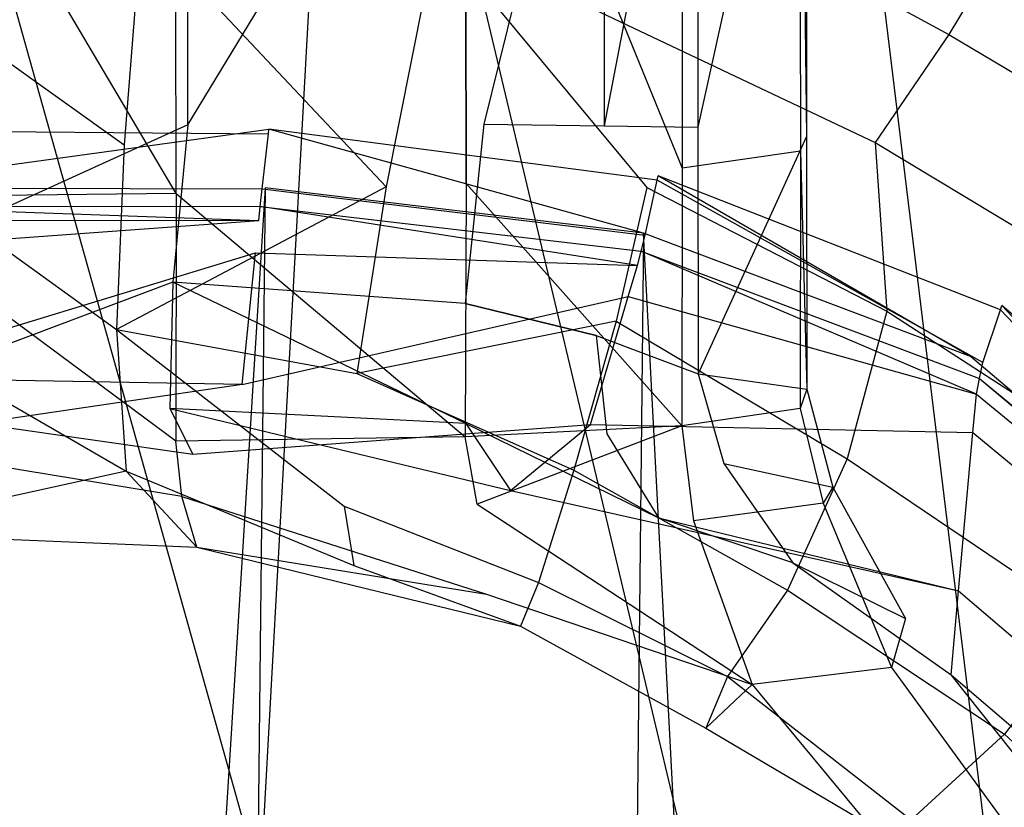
# Model space of a CAD drawing. Extents: x 0 to 0.355, y -0.455 to 0.
# Tile 21 of 29: x 0.186 to 0.236, y -0.079 to -0.039. Entities that reach past the tile are written whole.
import ezdxf

# ---------------------------------------------------------------- set-up
doc = ezdxf.new("R2010")
doc.units = 0
doc.layers.add('L0_WC_N_761910__0___REPLACEMTFO', color=7, linetype='CONTINUOUS')

msp = doc.modelspace()

# ---------------------------------------------------------------- linework, layer by layer
at = {"layer": 'L0_WC_N_761910__0___REPLACEMTFO', "color": 8}
for points, invisible_edges in [([(0.1775, -0.008089, 0.389921), (0.198399, -0.082655, 0.389931), (0.202513, -0.008084, 0.389919), (0.1775, -0.008089, 0.389921)], 14), ([(0.198399, -0.082655, 0.389931), (0.1775, -0.008089, 0.389921), (0.1775, -0.081453, 0.38993), (0.198399, -0.082655, 0.389931)], 13), ([(0.221244, -0.086861, 0.38993), (0.202513, -0.008084, 0.389919), (0.198399, -0.082655, 0.389931), (0.221244, -0.086861, 0.38993)], 13), ([(0.202513, -0.008084, 0.389919), (0.221244, -0.086861, 0.38993), (0.226256, -0.008083, 0.38991), (0.202513, -0.008084, 0.389919)], 14), ([(0.236428, -0.09155, 0.389923), (0.226256, -0.008083, 0.38991), (0.221244, -0.086861, 0.38993), (0.236428, -0.09155, 0.389923)], 14), ([(0.240771, -0.008651, 0.389961), (0.226256, -0.008083, 0.38991), (0.236428, -0.09155, 0.389923), (0.240771, -0.008651, 0.389961)], 14), ([(0.194745, -0.019625, 0.13185), (0.1775, -0.045045, 0.12871), (0.1775, -0.019625, 0.128709), (0.194745, -0.019625, 0.13185)], 13), ([(0.1775, -0.045045, 0.12871), (0.194745, -0.019625, 0.13185), (0.194746, -0.044359, 0.131858), (0.1775, -0.045045, 0.12871)], 14), ([(0.194158, -0.047837, 0.224472), (0.194118, -0.019648, 0.224443), (0.1775, -0.019651, 0.227385), (0.194158, -0.047837, 0.224472)], 14), ([(0.194158, -0.047837, 0.224472), (0.1775, -0.019651, 0.227385), (0.1775, -0.048016, 0.227375), (0.194158, -0.047837, 0.224472)], 14), ([(0.208752, -0.019639, 0.216042), (0.194118, -0.019648, 0.224443), (0.194158, -0.047837, 0.224472), (0.208752, -0.019639, 0.216042)], 14), ([(0.2088, -0.047323, 0.216089), (0.208752, -0.019639, 0.216042), (0.194158, -0.047837, 0.224472), (0.2088, -0.047323, 0.216089)], 14), ([(0.209706, -0.019624, 0.1408), (0.194746, -0.044359, 0.131858), (0.194745, -0.019625, 0.13185), (0.209706, -0.019624, 0.1408)], 13), ([(0.194746, -0.044359, 0.131858), (0.209706, -0.019624, 0.1408), (0.209704, -0.04433, 0.140822), (0.194746, -0.044359, 0.131858)], 14), ([(0.208752, -0.019639, 0.216042), (0.219727, -0.046556, 0.203255), (0.219684, -0.01963, 0.20321), (0.208752, -0.019639, 0.216042)], 14), ([(0.219727, -0.046556, 0.203255), (0.208752, -0.019639, 0.216042), (0.2088, -0.047323, 0.216089), (0.219727, -0.046556, 0.203255)], 13), ([(0.215791, -0.019625, 0.146988), (0.209704, -0.04433, 0.140822), (0.209706, -0.019624, 0.1408), (0.215791, -0.019625, 0.146988)], 14), ([(0.209704, -0.04433, 0.140822), (0.215791, -0.019625, 0.146988), (0.215777, -0.044414, 0.147019), (0.209704, -0.04433, 0.140822)], 13), ([(0.215777, -0.044414, 0.147019), (0.220523, -0.019622, 0.154272), (0.220516, -0.044487, 0.154303), (0.215777, -0.044414, 0.147019)], 13), ([(0.220523, -0.019622, 0.154272), (0.215777, -0.044414, 0.147019), (0.215791, -0.019625, 0.146988), (0.220523, -0.019622, 0.154272)], 14), ([(0.225674, -0.019623, 0.187429), (0.219684, -0.01963, 0.20321), (0.225693, -0.045696, 0.187466), (0.225674, -0.019623, 0.187429)], 14), ([(0.219684, -0.01963, 0.20321), (0.219727, -0.046556, 0.203255), (0.225693, -0.045696, 0.187466), (0.219684, -0.01963, 0.20321)], 14), ([(0.220516, -0.044487, 0.154303), (0.226005, -0.019621, 0.170472), (0.226005, -0.044952, 0.170505), (0.220516, -0.044487, 0.154303)], 13), ([(0.226005, -0.019621, 0.170472), (0.220516, -0.044487, 0.154303), (0.220523, -0.019622, 0.154272), (0.226005, -0.019621, 0.170472)], 14), ([(0.225674, -0.019623, 0.187429), (0.226005, -0.044952, 0.170505), (0.226005, -0.019621, 0.170472), (0.225674, -0.019623, 0.187429)], 14), ([(0.226005, -0.044952, 0.170505), (0.225674, -0.019623, 0.187429), (0.225693, -0.045696, 0.187466), (0.226005, -0.044952, 0.170505)], 13), ([(0.216864, -0.030927, 0.313086), (0.233192, -0.039789, 0.308745), (0.207297, -0.034733, 0.298681), (0.216864, -0.030927, 0.313086)], 14), ([(0.235653, -0.035725, 0.323744), (0.233192, -0.039789, 0.308745), (0.216864, -0.030927, 0.313086), (0.235653, -0.035725, 0.323744)], 14), ([(0.192397, -0.034339, 0.290619), (0.191521, -0.045375, 0.275851), (0.1775, -0.035372, 0.288238), (0.192397, -0.034339, 0.290619)], 14), ([(0.192397, -0.034339, 0.290619), (0.204755, -0.04749, 0.275997), (0.191521, -0.045375, 0.275851), (0.192397, -0.034339, 0.290619)], 14), ([(0.207297, -0.034733, 0.298681), (0.204755, -0.04749, 0.275997), (0.192397, -0.034339, 0.290619), (0.207297, -0.034733, 0.298681)], 14), ([(0.207297, -0.034733, 0.298681), (0.217937, -0.047526, 0.282719), (0.204755, -0.04749, 0.275997), (0.207297, -0.034733, 0.298681)], 14), ([(0.207297, -0.034733, 0.298681), (0.229472, -0.045258, 0.29404), (0.217937, -0.047526, 0.282719), (0.207297, -0.034733, 0.298681)], 14), ([(0.233192, -0.039789, 0.308745), (0.229472, -0.045258, 0.29404), (0.207297, -0.034733, 0.298681), (0.233192, -0.039789, 0.308745)], 14), ([(0.1775, -0.035372, 0.288238), (0.191521, -0.045375, 0.275851), (0.1775, -0.044852, 0.275541), (0.1775, -0.035372, 0.288238)], 14), ([(0.235653, -0.035725, 0.323744), (0.251171, -0.044333, 0.321713), (0.233192, -0.039789, 0.308745), (0.235653, -0.035725, 0.323744)], 14), ([(0.247046, -0.038306, 0.338038), (0.251171, -0.044333, 0.321713), (0.235653, -0.035725, 0.323744), (0.247046, -0.038306, 0.338038)], 14), ([(0.233192, -0.039789, 0.308745), (0.24973, -0.049699, 0.305249), (0.229472, -0.045258, 0.29404), (0.233192, -0.039789, 0.308745)], 14), ([(0.251171, -0.044333, 0.321713), (0.24973, -0.049699, 0.305249), (0.233192, -0.039789, 0.308745), (0.251171, -0.044333, 0.321713)], 14), ([(0.194746, -0.044359, 0.131858), (0.1775, -0.052204, 0.128794), (0.1775, -0.045045, 0.12871), (0.194746, -0.044359, 0.131858)], 14), ([(0.194746, -0.044359, 0.131858), (0.193979, -0.052308, 0.131714), (0.1775, -0.052204, 0.128794), (0.194746, -0.044359, 0.131858)], 14), ([(0.19884, -0.044588, 0.00034), (0.1775, -0.047522, 0.000344), (0.1775, -0.04456, 0.000346), (0.19884, -0.044588, 0.00034)], 13), ([(0.198815, -0.044811, 0.002853), (0.19884, -0.044588, 0.00034), (0.1775, -0.04456, 0.000346), (0.198815, -0.044811, 0.002853)], 14), ([(0.1775, -0.044634, 0.002859), (0.198815, -0.044811, 0.002853), (0.1775, -0.04456, 0.000346), (0.1775, -0.044634, 0.002859)], 14), ([(0.1775, -0.047522, 0.000344), (0.19884, -0.044588, 0.00034), (0.198654, -0.047549, 0.000338), (0.1775, -0.047522, 0.000344)], 14), ([(0.1985, -0.047595, 0.036071), (0.198815, -0.044811, 0.002853), (0.1775, -0.044634, 0.002859), (0.1985, -0.047595, 0.036071)], 14), ([(0.1775, -0.047556, 0.036072), (0.1985, -0.047595, 0.036071), (0.1775, -0.044634, 0.002859), (0.1775, -0.047556, 0.036072)], 14), ([(0.208763, -0.053388, 0.140286), (0.193979, -0.052308, 0.131714), (0.194746, -0.044359, 0.131858), (0.208763, -0.053388, 0.140286)], 14), ([(0.209704, -0.04433, 0.140822), (0.208763, -0.053388, 0.140286), (0.194746, -0.044359, 0.131858), (0.209704, -0.04433, 0.140822)], 14), ([(0.19884, -0.044588, 0.00034), (0.217761, -0.04983, 0.000315), (0.198654, -0.047549, 0.000338), (0.19884, -0.044588, 0.00034)], 13), ([(0.218454, -0.047154, 0.00283), (0.19884, -0.044588, 0.00034), (0.198815, -0.044811, 0.002853), (0.218454, -0.047154, 0.00283)], 14), ([(0.217761, -0.04983, 0.000315), (0.19884, -0.044588, 0.00034), (0.218503, -0.046934, 0.000317), (0.217761, -0.04983, 0.000315)], 14), ([(0.19884, -0.044588, 0.00034), (0.218454, -0.047154, 0.00283), (0.218503, -0.046934, 0.000317), (0.19884, -0.044588, 0.00034)], 13), ([(0.215366, -0.055006, 0.146744), (0.208763, -0.053388, 0.140286), (0.209704, -0.04433, 0.140822), (0.215366, -0.055006, 0.146744)], 14), ([(0.209704, -0.04433, 0.140822), (0.215777, -0.044414, 0.147019), (0.215366, -0.055006, 0.146744), (0.209704, -0.04433, 0.140822)], 14), ([(0.215777, -0.044414, 0.147019), (0.220516, -0.044487, 0.154303), (0.215366, -0.055006, 0.146744), (0.215777, -0.044414, 0.147019)], 14), ([(0.220516, -0.044487, 0.154303), (0.220529, -0.056953, 0.154301), (0.215366, -0.055006, 0.146744), (0.220516, -0.044487, 0.154303)], 14), ([(0.226005, -0.044952, 0.170505), (0.220529, -0.056953, 0.154301), (0.220516, -0.044487, 0.154303), (0.226005, -0.044952, 0.170505)], 14), ([(0.1775, -0.044852, 0.275541), (0.191133, -0.0547, 0.261414), (0.1775, -0.053715, 0.260719), (0.1775, -0.044852, 0.275541)], 14), ([(0.191521, -0.045375, 0.275851), (0.191133, -0.0547, 0.261414), (0.1775, -0.044852, 0.275541), (0.191521, -0.045375, 0.275851)], 14), ([(0.1985, -0.047595, 0.036071), (0.217855, -0.049936, 0.036029), (0.198815, -0.044811, 0.002853), (0.1985, -0.047595, 0.036071)], 14), ([(0.217855, -0.049936, 0.036029), (0.218454, -0.047154, 0.00283), (0.198815, -0.044811, 0.002853), (0.217855, -0.049936, 0.036029)], 14), ([(0.229472, -0.045258, 0.29404), (0.230059, -0.053776, 0.279366), (0.217937, -0.047526, 0.282719), (0.229472, -0.045258, 0.29404)], 14), ([(0.220529, -0.056953, 0.154301), (0.226005, -0.044952, 0.170505), (0.22601, -0.057723, 0.170496), (0.220529, -0.056953, 0.154301)], 13), ([(0.225693, -0.045696, 0.187466), (0.22601, -0.057723, 0.170496), (0.226005, -0.044952, 0.170505), (0.225693, -0.045696, 0.187466)], 14), ([(0.229472, -0.045258, 0.29404), (0.246435, -0.055483, 0.29021), (0.230059, -0.053776, 0.279366), (0.229472, -0.045258, 0.29404)], 14), ([(0.24973, -0.049699, 0.305249), (0.246435, -0.055483, 0.29021), (0.229472, -0.045258, 0.29404), (0.24973, -0.049699, 0.305249)], 14), ([(0.204755, -0.04749, 0.275997), (0.191133, -0.0547, 0.261414), (0.191521, -0.045375, 0.275851), (0.204755, -0.04749, 0.275997)], 14), ([(0.225693, -0.045696, 0.187466), (0.219727, -0.046556, 0.203255), (0.225683, -0.058706, 0.187434), (0.225693, -0.045696, 0.187466)], 14), ([(0.22601, -0.057723, 0.170496), (0.225693, -0.045696, 0.187466), (0.225683, -0.058706, 0.187434), (0.22601, -0.057723, 0.170496)], 13), ([(0.2088, -0.047323, 0.216089), (0.219696, -0.059582, 0.203196), (0.219727, -0.046556, 0.203255), (0.2088, -0.047323, 0.216089)], 14), ([(0.219727, -0.046556, 0.203255), (0.219696, -0.059582, 0.203196), (0.225683, -0.058706, 0.187434), (0.219727, -0.046556, 0.203255)], 14), ([(0.218503, -0.046934, 0.000317), (0.234284, -0.056078, 0.00026), (0.217761, -0.04983, 0.000315), (0.218503, -0.046934, 0.000317)], 13), ([(0.23491, -0.056384, 0.035974), (0.218454, -0.047154, 0.00283), (0.217855, -0.049936, 0.036029), (0.23491, -0.056384, 0.035974)], 14), ([(0.235803, -0.053713, 0.002775), (0.218503, -0.046934, 0.000317), (0.218454, -0.047154, 0.00283), (0.235803, -0.053713, 0.002775)], 14), ([(0.218454, -0.047154, 0.00283), (0.23491, -0.056384, 0.035974), (0.235803, -0.053713, 0.002775), (0.218454, -0.047154, 0.00283)], 13), ([(0.234284, -0.056078, 0.00026), (0.218503, -0.046934, 0.000317), (0.235871, -0.053502, 0.000262), (0.234284, -0.056078, 0.00026)], 14), ([(0.218503, -0.046934, 0.000317), (0.235803, -0.053713, 0.002775), (0.235871, -0.053502, 0.000262), (0.218503, -0.046934, 0.000317)], 13), ([(0.198654, -0.047549, 0.000338), (0.1775, -0.385856, 0.000037), (0.1775, -0.047522, 0.000344), (0.198654, -0.047549, 0.000338)], 14), ([(0.198654, -0.047549, 0.000338), (0.19498, -0.384057, 0.000036), (0.1775, -0.385856, 0.000037), (0.198654, -0.047549, 0.000338)], 14), ([(0.198405, -0.048485, 0.043497), (0.1985, -0.047595, 0.036071), (0.1775, -0.047556, 0.036072), (0.198405, -0.048485, 0.043497)], 14), ([(0.1775, -0.048469, 0.043503), (0.198405, -0.048485, 0.043497), (0.1775, -0.047556, 0.036072), (0.1775, -0.048469, 0.043503)], 14), ([(0.204755, -0.04749, 0.275997), (0.203282, -0.056935, 0.260647), (0.191133, -0.0547, 0.261414), (0.204755, -0.04749, 0.275997)], 14), ([(0.194158, -0.047837, 0.224472), (0.208763, -0.06013, 0.216017), (0.2088, -0.047323, 0.216089), (0.194158, -0.047837, 0.224472)], 14), ([(0.214263, -0.378925, 0.000034), (0.19498, -0.384057, 0.000036), (0.198654, -0.047549, 0.000338), (0.214263, -0.378925, 0.000034)], 14), ([(0.198405, -0.048485, 0.043497), (0.217647, -0.050747, 0.043479), (0.1985, -0.047595, 0.036071), (0.198405, -0.048485, 0.043497)], 14), ([(0.217647, -0.050747, 0.043479), (0.217855, -0.049936, 0.036029), (0.1985, -0.047595, 0.036071), (0.217647, -0.050747, 0.043479)], 14), ([(0.217761, -0.04983, 0.000315), (0.214263, -0.378925, 0.000034), (0.198654, -0.047549, 0.000338), (0.217761, -0.04983, 0.000315)], 14), ([(0.216376, -0.054279, 0.270317), (0.203282, -0.056935, 0.260647), (0.204755, -0.04749, 0.275997), (0.216376, -0.054279, 0.270317)], 14), ([(0.217937, -0.047526, 0.282719), (0.216376, -0.054279, 0.270317), (0.204755, -0.04749, 0.275997), (0.217937, -0.047526, 0.282719)], 14), ([(0.219696, -0.059582, 0.203196), (0.2088, -0.047323, 0.216089), (0.208763, -0.06013, 0.216017), (0.219696, -0.059582, 0.203196)], 13), ([(0.217937, -0.047526, 0.282719), (0.230059, -0.053776, 0.279366), (0.216376, -0.054279, 0.270317), (0.217937, -0.047526, 0.282719)], 14), ([(0.194158, -0.047837, 0.224472), (0.1775, -0.048016, 0.227375), (0.19413, -0.060348, 0.224404), (0.194158, -0.047837, 0.224472)], 14), ([(0.19413, -0.060348, 0.224404), (0.1775, -0.048016, 0.227375), (0.1775, -0.060371, 0.227326), (0.19413, -0.060348, 0.224404)], 14), ([(0.208763, -0.06013, 0.216017), (0.194158, -0.047837, 0.224472), (0.19413, -0.060348, 0.224404), (0.208763, -0.06013, 0.216017)], 13), ([(0.1775, -0.048469, 0.043503), (0.198329, -0.04921, 0.049156), (0.198405, -0.048485, 0.043497), (0.1775, -0.048469, 0.043503)], 13), ([(0.198329, -0.04921, 0.049156), (0.1775, -0.048469, 0.043503), (0.1775, -0.04918, 0.048939), (0.198329, -0.04921, 0.049156)], 14), ([(0.217458, -0.051469, 0.049757), (0.198405, -0.048485, 0.043497), (0.198329, -0.04921, 0.049156), (0.217458, -0.051469, 0.049757)], 14), ([(0.217458, -0.051469, 0.049757), (0.217647, -0.050747, 0.043479), (0.198405, -0.048485, 0.043497), (0.217458, -0.051469, 0.049757)], 14), ([(0.1775, -0.050737, 0.057725), (0.198329, -0.04921, 0.049156), (0.1775, -0.04918, 0.048939), (0.1775, -0.050737, 0.057725)], 13), ([(0.198329, -0.04921, 0.049156), (0.1775, -0.050737, 0.057725), (0.198164, -0.050831, 0.058274), (0.198329, -0.04921, 0.049156)], 14), ([(0.198164, -0.050831, 0.058274), (0.217458, -0.051469, 0.049757), (0.198329, -0.04921, 0.049156), (0.198164, -0.050831, 0.058274)], 14), ([(0.234538, -0.368558, 0.000032), (0.214263, -0.378925, 0.000034), (0.217761, -0.04983, 0.000315), (0.234538, -0.368558, 0.000032)], 14), ([(0.217647, -0.050747, 0.043479), (0.23474, -0.05718, 0.043424), (0.217855, -0.049936, 0.036029), (0.217647, -0.050747, 0.043479)], 14), ([(0.234538, -0.368558, 0.000032), (0.217761, -0.04983, 0.000315), (0.234284, -0.056078, 0.00026), (0.234538, -0.368558, 0.000032)], 14), ([(0.23474, -0.05718, 0.043424), (0.23491, -0.056384, 0.035974), (0.217855, -0.049936, 0.036029), (0.23474, -0.05718, 0.043424)], 14), ([(0.1775, -0.05713, 0.093802), (0.198164, -0.050831, 0.058274), (0.1775, -0.050737, 0.057725), (0.1775, -0.05713, 0.093802)], 14), ([(0.19749, -0.057486, 0.09571), (0.198164, -0.050831, 0.058274), (0.1775, -0.05713, 0.093802), (0.19749, -0.057486, 0.09571)], 14), ([(0.19749, -0.057486, 0.09571), (0.216994, -0.053043, 0.060051), (0.198164, -0.050831, 0.058274), (0.19749, -0.057486, 0.09571)], 14), ([(0.216994, -0.053043, 0.060051), (0.217458, -0.051469, 0.049757), (0.198164, -0.050831, 0.058274), (0.216994, -0.053043, 0.060051)], 14), ([(0.234589, -0.057973, 0.050417), (0.217647, -0.050747, 0.043479), (0.217458, -0.051469, 0.049757), (0.234589, -0.057973, 0.050417)], 14), ([(0.234589, -0.057973, 0.050417), (0.23474, -0.05718, 0.043424), (0.217647, -0.050747, 0.043479), (0.234589, -0.057973, 0.050417)], 14), ([(0.216994, -0.053043, 0.060051), (0.234589, -0.057973, 0.050417), (0.217458, -0.051469, 0.049757), (0.216994, -0.053043, 0.060051)], 14), ([(0.193979, -0.052308, 0.131714), (0.1775, -0.058512, 0.12484), (0.1775, -0.052204, 0.128794), (0.193979, -0.052308, 0.131714)], 14), ([(0.193979, -0.052308, 0.131714), (0.193834, -0.058698, 0.127741), (0.1775, -0.058512, 0.12484), (0.193979, -0.052308, 0.131714)], 14), ([(0.208792, -0.059452, 0.136863), (0.193834, -0.058698, 0.127741), (0.193979, -0.052308, 0.131714), (0.208792, -0.059452, 0.136863)], 14), ([(0.208792, -0.059452, 0.136863), (0.193979, -0.052308, 0.131714), (0.208763, -0.053388, 0.140286), (0.208792, -0.059452, 0.136863)], 14), ([(0.215089, -0.059506, 0.102322), (0.216994, -0.053043, 0.060051), (0.19749, -0.057486, 0.09571), (0.215089, -0.059506, 0.102322)], 14), ([(0.215089, -0.059506, 0.102322), (0.234411, -0.059922, 0.062651), (0.216994, -0.053043, 0.060051), (0.215089, -0.059506, 0.102322)], 14), ([(0.234411, -0.059922, 0.062651), (0.234589, -0.057973, 0.050417), (0.216994, -0.053043, 0.060051), (0.234411, -0.059922, 0.062651)], 14), ([(0.1775, -0.053715, 0.260719), (0.191635, -0.061864, 0.247909), (0.1775, -0.061859, 0.247152), (0.1775, -0.053715, 0.260719)], 14), ([(0.191133, -0.0547, 0.261414), (0.191635, -0.061864, 0.247909), (0.1775, -0.053715, 0.260719), (0.191133, -0.0547, 0.261414)], 14), ([(0.208763, -0.053388, 0.140286), (0.215366, -0.055006, 0.146744), (0.208792, -0.059452, 0.136863), (0.208763, -0.053388, 0.140286)], 14), ([(0.235871, -0.053502, 0.000262), (0.254121, -0.072895, 0.000161), (0.234284, -0.056078, 0.00026), (0.235871, -0.053502, 0.000262)], 13), ([(0.255119, -0.074088, 0.041397), (0.235803, -0.053713, 0.002775), (0.23491, -0.056384, 0.035974), (0.255119, -0.074088, 0.041397)], 14), ([(0.256379, -0.071148, 0.002676), (0.235871, -0.053502, 0.000262), (0.235803, -0.053713, 0.002775), (0.256379, -0.071148, 0.002676)], 14), ([(0.235803, -0.053713, 0.002775), (0.255119, -0.074088, 0.041397), (0.256379, -0.071148, 0.002676), (0.235803, -0.053713, 0.002775)], 13), ([(0.254121, -0.072895, 0.000161), (0.235871, -0.053502, 0.000262), (0.256461, -0.070957, 0.000162), (0.254121, -0.072895, 0.000161)], 14), ([(0.235871, -0.053502, 0.000262), (0.256379, -0.071148, 0.002676), (0.256461, -0.070957, 0.000162), (0.235871, -0.053502, 0.000262)], 13), ([(0.230059, -0.053776, 0.279366), (0.228057, -0.061238, 0.266161), (0.216376, -0.054279, 0.270317), (0.230059, -0.053776, 0.279366)], 14), ([(0.230059, -0.053776, 0.279366), (0.243986, -0.062818, 0.275581), (0.228057, -0.061238, 0.266161), (0.230059, -0.053776, 0.279366)], 14), ([(0.246435, -0.055483, 0.29021), (0.243986, -0.062818, 0.275581), (0.230059, -0.053776, 0.279366), (0.246435, -0.055483, 0.29021)], 14), ([(0.191133, -0.0547, 0.261414), (0.202641, -0.063639, 0.248166), (0.191635, -0.061864, 0.247909), (0.191133, -0.0547, 0.261414)], 14), ([(0.191133, -0.0547, 0.261414), (0.203282, -0.056935, 0.260647), (0.202641, -0.063639, 0.248166), (0.191133, -0.0547, 0.261414)], 14), ([(0.203282, -0.056935, 0.260647), (0.216376, -0.054279, 0.270317), (0.214239, -0.061823, 0.257685), (0.203282, -0.056935, 0.260647)], 13), ([(0.216376, -0.054279, 0.270317), (0.228057, -0.061238, 0.266161), (0.214239, -0.061823, 0.257685), (0.216376, -0.054279, 0.270317)], 14), ([(0.215366, -0.055006, 0.146744), (0.215915, -0.059989, 0.144234), (0.208792, -0.059452, 0.136863), (0.215366, -0.055006, 0.146744)], 14), ([(0.215366, -0.055006, 0.146744), (0.220529, -0.056953, 0.154301), (0.215915, -0.059989, 0.144234), (0.215366, -0.055006, 0.146744)], 14), ([(0.254121, -0.072895, 0.000161), (0.234538, -0.368558, 0.000032), (0.234284, -0.056078, 0.00026), (0.254121, -0.072895, 0.000161)], 14), ([(0.23474, -0.05718, 0.043424), (0.255119, -0.074088, 0.041397), (0.23491, -0.056384, 0.035974), (0.23474, -0.05718, 0.043424)], 14), ([(0.1775, -0.060442, 0.11234), (0.19749, -0.057486, 0.09571), (0.1775, -0.05713, 0.093802), (0.1775, -0.060442, 0.11234)], 13), ([(0.203282, -0.056935, 0.260647), (0.214239, -0.061823, 0.257685), (0.202641, -0.063639, 0.248166), (0.203282, -0.056935, 0.260647)], 14), ([(0.220529, -0.056953, 0.154301), (0.221831, -0.06148, 0.152255), (0.215915, -0.059989, 0.144234), (0.220529, -0.056953, 0.154301)], 14), ([(0.220529, -0.056953, 0.154301), (0.22601, -0.057723, 0.170496), (0.221831, -0.06148, 0.152255), (0.220529, -0.056953, 0.154301)], 14), ([(0.234589, -0.057973, 0.050417), (0.254627, -0.074501, 0.050401), (0.23474, -0.05718, 0.043424), (0.234589, -0.057973, 0.050417)], 14), ([(0.254627, -0.074501, 0.050401), (0.255056, -0.074235, 0.043335), (0.23474, -0.05718, 0.043424), (0.254627, -0.074501, 0.050401)], 14), ([(0.23474, -0.05718, 0.043424), (0.255056, -0.074235, 0.043335), (0.255119, -0.074088, 0.041397), (0.23474, -0.05718, 0.043424)], 14), ([(0.19749, -0.057486, 0.09571), (0.1775, -0.060442, 0.11234), (0.195002, -0.061014, 0.115549), (0.19749, -0.057486, 0.09571)], 14), ([(0.195002, -0.061014, 0.115549), (0.215089, -0.059506, 0.102322), (0.19749, -0.057486, 0.09571), (0.195002, -0.061014, 0.115549)], 14), ([(0.22601, -0.057723, 0.170496), (0.227331, -0.062674, 0.169379), (0.221831, -0.06148, 0.152255), (0.22601, -0.057723, 0.170496)], 14), ([(0.22601, -0.057723, 0.170496), (0.225683, -0.058706, 0.187434), (0.227331, -0.062674, 0.169379), (0.22601, -0.057723, 0.170496)], 14), ([(0.234411, -0.059922, 0.062651), (0.253968, -0.076147, 0.061258), (0.234589, -0.057973, 0.050417), (0.234411, -0.059922, 0.062651)], 14), ([(0.253968, -0.076147, 0.061258), (0.254627, -0.074501, 0.050401), (0.234589, -0.057973, 0.050417), (0.253968, -0.076147, 0.061258)], 14), ([(0.1775, -0.058512, 0.12484), (0.195002, -0.061014, 0.115549), (0.1775, -0.060442, 0.11234), (0.1775, -0.058512, 0.12484)], 14), ([(0.193834, -0.058698, 0.127741), (0.195002, -0.061014, 0.115549), (0.1775, -0.058512, 0.12484), (0.193834, -0.058698, 0.127741)], 14), ([(0.193834, -0.058698, 0.127741), (0.21104, -0.062853, 0.125465), (0.195002, -0.061014, 0.115549), (0.193834, -0.058698, 0.127741)], 14), ([(0.208792, -0.059452, 0.136863), (0.21104, -0.062853, 0.125465), (0.193834, -0.058698, 0.127741), (0.208792, -0.059452, 0.136863)], 14), ([(0.225683, -0.058706, 0.187434), (0.219696, -0.059582, 0.203196), (0.226848, -0.063489, 0.187284), (0.225683, -0.058706, 0.187434)], 14), ([(0.225683, -0.058706, 0.187434), (0.226848, -0.063489, 0.187284), (0.227331, -0.062674, 0.169379), (0.225683, -0.058706, 0.187434)], 14), ([(0.21104, -0.062853, 0.125465), (0.215089, -0.059506, 0.102322), (0.195002, -0.061014, 0.115549), (0.21104, -0.062853, 0.125465)], 14), ([(0.219696, -0.059582, 0.203196), (0.208763, -0.06013, 0.216017), (0.209365, -0.063542, 0.217441), (0.219696, -0.059582, 0.203196)], 14), ([(0.208792, -0.059452, 0.136863), (0.218527, -0.064224, 0.13624), (0.21104, -0.062853, 0.125465), (0.208792, -0.059452, 0.136863)], 14), ([(0.215915, -0.059989, 0.144234), (0.218527, -0.064224, 0.13624), (0.208792, -0.059452, 0.136863), (0.215915, -0.059989, 0.144234)], 14), ([(0.219696, -0.059582, 0.203196), (0.209365, -0.063542, 0.217441), (0.220284, -0.064386, 0.205028), (0.219696, -0.059582, 0.203196)], 14), ([(0.21104, -0.062853, 0.125465), (0.233681, -0.067925, 0.112881), (0.215089, -0.059506, 0.102322), (0.21104, -0.062853, 0.125465)], 14), ([(0.233681, -0.067925, 0.112881), (0.234411, -0.059922, 0.062651), (0.215089, -0.059506, 0.102322), (0.233681, -0.067925, 0.112881)], 14), ([(0.219696, -0.059582, 0.203196), (0.220284, -0.064386, 0.205028), (0.226848, -0.063489, 0.187284), (0.219696, -0.059582, 0.203196)], 14), ([(0.208763, -0.06013, 0.216017), (0.19413, -0.060348, 0.224404), (0.194432, -0.063149, 0.226262), (0.208763, -0.06013, 0.216017)], 14), ([(0.209365, -0.063542, 0.217441), (0.208763, -0.06013, 0.216017), (0.194432, -0.063149, 0.226262), (0.209365, -0.063542, 0.217441)], 14), ([(0.225307, -0.066508, 0.147124), (0.218527, -0.064224, 0.13624), (0.215915, -0.059989, 0.144234), (0.225307, -0.066508, 0.147124)], 14), ([(0.221831, -0.06148, 0.152255), (0.225307, -0.066508, 0.147124), (0.215915, -0.059989, 0.144234), (0.221831, -0.06148, 0.152255)], 14), ([(0.233681, -0.067925, 0.112881), (0.251262, -0.082907, 0.105836), (0.234411, -0.059922, 0.062651), (0.233681, -0.067925, 0.112881)], 14), ([(0.251262, -0.082907, 0.105836), (0.253968, -0.076147, 0.061258), (0.234411, -0.059922, 0.062651), (0.251262, -0.082907, 0.105836)], 14), ([(0.194432, -0.063149, 0.226262), (0.19413, -0.060348, 0.224404), (0.1775, -0.060371, 0.227326), (0.194432, -0.063149, 0.226262)], 14), ([(0.194432, -0.063149, 0.226262), (0.1775, -0.060371, 0.227326), (0.1775, -0.062862, 0.229338), (0.194432, -0.063149, 0.226262)], 14), ([(0.228057, -0.061238, 0.266161), (0.225037, -0.067888, 0.253666), (0.214239, -0.061823, 0.257685), (0.228057, -0.061238, 0.266161)], 14), ([(0.221831, -0.06148, 0.152255), (0.227331, -0.062674, 0.169379), (0.225307, -0.066508, 0.147124), (0.221831, -0.06148, 0.152255)], 14), ([(0.228057, -0.061238, 0.266161), (0.240304, -0.069532, 0.262029), (0.225037, -0.067888, 0.253666), (0.228057, -0.061238, 0.266161)], 14), ([(0.243986, -0.062818, 0.275581), (0.240304, -0.069532, 0.262029), (0.228057, -0.061238, 0.266161), (0.243986, -0.062818, 0.275581)], 14), ([(0.191635, -0.061864, 0.247909), (0.1775, -0.064976, 0.2353), (0.1775, -0.061859, 0.247152), (0.191635, -0.061864, 0.247909)], 14), ([(0.191635, -0.061864, 0.247909), (0.195194, -0.065707, 0.23456), (0.1775, -0.064976, 0.2353), (0.191635, -0.061864, 0.247909)], 14), ([(0.191635, -0.061864, 0.247909), (0.203134, -0.066635, 0.238846), (0.195194, -0.065707, 0.23456), (0.191635, -0.061864, 0.247909)], 14), ([(0.202641, -0.063639, 0.248166), (0.203134, -0.066635, 0.238846), (0.191635, -0.061864, 0.247909), (0.202641, -0.063639, 0.248166)], 14), ([(0.214239, -0.061823, 0.257685), (0.212452, -0.067497, 0.245613), (0.202641, -0.063639, 0.248166), (0.214239, -0.061823, 0.257685)], 14), ([(0.214239, -0.061823, 0.257685), (0.225037, -0.067888, 0.253666), (0.212452, -0.067497, 0.245613), (0.214239, -0.061823, 0.257685)], 14), ([(0.227331, -0.062674, 0.169379), (0.231006, -0.069316, 0.167552), (0.225307, -0.066508, 0.147124), (0.227331, -0.062674, 0.169379)], 14), ([(0.227331, -0.062674, 0.169379), (0.226848, -0.063489, 0.187284), (0.231006, -0.069316, 0.167552), (0.227331, -0.062674, 0.169379)], 14), ([(0.195194, -0.065707, 0.23456), (0.194432, -0.063149, 0.226262), (0.1775, -0.062862, 0.229338), (0.195194, -0.065707, 0.23456)], 14), ([(0.1775, -0.064976, 0.2353), (0.195194, -0.065707, 0.23456), (0.1775, -0.062862, 0.229338), (0.1775, -0.064976, 0.2353)], 14), ([(0.194432, -0.063149, 0.226262), (0.209827, -0.068078, 0.224426), (0.209365, -0.063542, 0.217441), (0.194432, -0.063149, 0.226262)], 14), ([(0.195194, -0.065707, 0.23456), (0.209827, -0.068078, 0.224426), (0.194432, -0.063149, 0.226262), (0.195194, -0.065707, 0.23456)], 14), ([(0.218527, -0.064224, 0.13624), (0.233681, -0.067925, 0.112881), (0.21104, -0.062853, 0.125465), (0.218527, -0.064224, 0.13624)], 14), ([(0.202641, -0.063639, 0.248166), (0.212452, -0.067497, 0.245613), (0.203134, -0.066635, 0.238846), (0.202641, -0.063639, 0.248166)], 14), ([(0.209365, -0.063542, 0.217441), (0.223254, -0.072644, 0.21202), (0.220284, -0.064386, 0.205028), (0.209365, -0.063542, 0.217441)], 14), ([(0.209827, -0.068078, 0.224426), (0.223254, -0.072644, 0.21202), (0.209365, -0.063542, 0.217441), (0.209827, -0.068078, 0.224426)], 14), ([(0.226848, -0.063489, 0.187284), (0.220284, -0.064386, 0.205028), (0.230294, -0.071796, 0.18875), (0.226848, -0.063489, 0.187284)], 14), ([(0.226848, -0.063489, 0.187284), (0.230294, -0.071796, 0.18875), (0.231006, -0.069316, 0.167552), (0.226848, -0.063489, 0.187284)], 14), ([(0.233304, -0.072162, 0.138274), (0.233681, -0.067925, 0.112881), (0.218527, -0.064224, 0.13624), (0.233304, -0.072162, 0.138274)], 14), ([(0.225307, -0.066508, 0.147124), (0.233304, -0.072162, 0.138274), (0.218527, -0.064224, 0.13624), (0.225307, -0.066508, 0.147124)], 14), ([(0.220284, -0.064386, 0.205028), (0.223254, -0.072644, 0.21202), (0.230294, -0.071796, 0.18875), (0.220284, -0.064386, 0.205028)], 14), ([(0.195194, -0.065707, 0.23456), (0.211554, -0.069703, 0.234184), (0.209827, -0.068078, 0.224426), (0.195194, -0.065707, 0.23456)], 14), ([(0.203134, -0.066635, 0.238846), (0.211554, -0.069703, 0.234184), (0.195194, -0.065707, 0.23456), (0.203134, -0.066635, 0.238846)], 14), ([(0.212452, -0.067497, 0.245613), (0.211554, -0.069703, 0.234184), (0.203134, -0.066635, 0.238846), (0.212452, -0.067497, 0.245613)], 14), ([(0.238262, -0.078401, 0.164197), (0.233304, -0.072162, 0.138274), (0.225307, -0.066508, 0.147124), (0.238262, -0.078401, 0.164197)], 14), ([(0.225307, -0.066508, 0.147124), (0.231006, -0.069316, 0.167552), (0.238262, -0.078401, 0.164197), (0.225307, -0.066508, 0.147124)], 14), ([(0.212452, -0.067497, 0.245613), (0.222007, -0.072242, 0.241304), (0.211554, -0.069703, 0.234184), (0.212452, -0.067497, 0.245613)], 14), ([(0.225037, -0.067888, 0.253666), (0.222007, -0.072242, 0.241304), (0.212452, -0.067497, 0.245613), (0.225037, -0.067888, 0.253666)], 14), ([(0.220923, -0.074854, 0.228388), (0.223254, -0.072644, 0.21202), (0.209827, -0.068078, 0.224426), (0.220923, -0.074854, 0.228388)], 14), ([(0.211554, -0.069703, 0.234184), (0.220923, -0.074854, 0.228388), (0.209827, -0.068078, 0.224426), (0.211554, -0.069703, 0.234184)], 14), ([(0.225037, -0.067888, 0.253666), (0.236003, -0.075154, 0.249016), (0.222007, -0.072242, 0.241304), (0.225037, -0.067888, 0.253666)], 14), ([(0.240304, -0.069532, 0.262029), (0.236003, -0.075154, 0.249016), (0.225037, -0.067888, 0.253666), (0.240304, -0.069532, 0.262029)], 14), ([(0.233304, -0.072162, 0.138274), (0.249892, -0.086329, 0.128401), (0.233681, -0.067925, 0.112881), (0.233304, -0.072162, 0.138274)], 14), ([(0.249892, -0.086329, 0.128401), (0.251262, -0.082907, 0.105836), (0.233681, -0.067925, 0.112881), (0.249892, -0.086329, 0.128401)], 14), ([(0.231006, -0.069316, 0.167552), (0.230294, -0.071796, 0.18875), (0.238262, -0.078401, 0.164197), (0.231006, -0.069316, 0.167552)], 14), ([(0.222007, -0.072242, 0.241304), (0.220923, -0.074854, 0.228388), (0.211554, -0.069703, 0.234184), (0.222007, -0.072242, 0.241304)], 14), ([(0.230294, -0.071796, 0.18875), (0.223254, -0.072644, 0.21202), (0.237935, -0.082278, 0.188095), (0.230294, -0.071796, 0.18875)], 14), ([(0.230294, -0.071796, 0.18875), (0.237935, -0.082278, 0.188095), (0.238262, -0.078401, 0.164197), (0.230294, -0.071796, 0.18875)], 14), ([(0.222007, -0.072242, 0.241304), (0.231292, -0.079497, 0.236976), (0.220923, -0.074854, 0.228388), (0.222007, -0.072242, 0.241304)], 14), ([(0.236003, -0.075154, 0.249016), (0.231292, -0.079497, 0.236976), (0.222007, -0.072242, 0.241304), (0.236003, -0.075154, 0.249016)], 14), ([(0.238262, -0.078401, 0.164197), (0.249892, -0.086329, 0.128401), (0.233304, -0.072162, 0.138274), (0.238262, -0.078401, 0.164197)], 14), ([(0.223254, -0.072644, 0.21202), (0.220923, -0.074854, 0.228388), (0.233738, -0.08532, 0.213131), (0.223254, -0.072644, 0.21202)], 14), ([(0.223254, -0.072644, 0.21202), (0.233738, -0.08532, 0.213131), (0.237935, -0.082278, 0.188095), (0.223254, -0.072644, 0.21202)], 14), ([(0.254121, -0.072895, 0.000161), (0.253972, -0.352966, 0.000032), (0.234538, -0.368558, 0.000032), (0.254121, -0.072895, 0.000161)], 14), ([(0.220923, -0.074854, 0.228388), (0.22848, -0.079318, 0.226196), (0.233738, -0.08532, 0.213131), (0.220923, -0.074854, 0.228388)], 14), ([(0.231292, -0.079497, 0.236976), (0.22848, -0.079318, 0.226196), (0.220923, -0.074854, 0.228388), (0.231292, -0.079497, 0.236976)], 14), ([(0.236003, -0.075154, 0.249016), (0.246448, -0.08502, 0.244591), (0.231292, -0.079497, 0.236976), (0.236003, -0.075154, 0.249016)], 14)]:
    msp.add_3dface(points, dxfattribs=dict(at, invisible_edges=invisible_edges))

doc.saveas('drawing.dxf')
